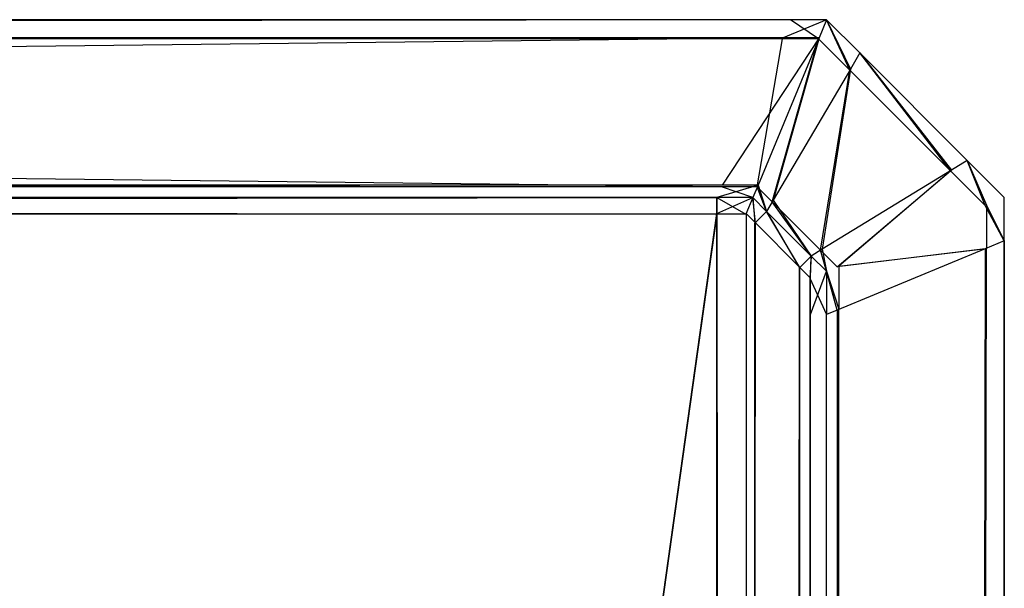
# Model space of a CAD drawing. Extents: x 0 to 0.8, y -0.501 to 0.
# Tile 105 of 105: x 0.79446 to 0.8, y -0.0032 to 0. Entities that reach past the tile are written whole.
import ezdxf

# ---------------------------------------------------------------- set-up
doc = ezdxf.new("R2010")
doc.units = 0
doc.layers.add('L9_ABDECKPL_0___REPLACEMTFOREMP', color=7, linetype='CONTINUOUS')

msp = doc.modelspace()

# ---------------------------------------------------------------- linework, layer by layer
at = {"layer": 'L9_ABDECKPL_0___REPLACEMTFOREMP', "color": 39}
for points, invisible_edges in [([(0.728221, 0, 0.602217), (0.798798, 0, 0.602079), (0.728221, 0, 0.602079), (0.728221, 0, 0.602217)], 13), ([(0.798798, 0, 0.602079), (0.728221, 0, 0.602217), (0.798798, 0, 0.602217), (0.798798, 0, 0.602079)], 14), ([(0.728221, 0, 0.592216), (0.798753, -0.000108, 0.592108), (0.728221, -0.000108, 0.592108), (0.728221, 0, 0.592216)], 13), ([(0.798753, -0.000108, 0.592108), (0.728221, 0, 0.592216), (0.798798, 0, 0.592216), (0.798753, -0.000108, 0.592108)], 14), ([(0.728221, -0.000101, 0.602318), (0.798798, 0, 0.602217), (0.728221, 0, 0.602217), (0.728221, -0.000101, 0.602318)], 13), ([(0.798798, 0, 0.602217), (0.728221, -0.000101, 0.602318), (0.798756, -0.000101, 0.602318), (0.798798, 0, 0.602217)], 14), ([(0.728221, 0, 0.592394), (0.798798, 0, 0.592216), (0.728221, 0, 0.592216), (0.728221, 0, 0.592394)], 13), ([(0.798798, 0, 0.592216), (0.728221, 0, 0.592394), (0.798798, 0, 0.592394), (0.798798, 0, 0.592216)], 14), ([(0.728221, 0, 0.602079), (0.798798, 0, 0.592394), (0.728221, 0, 0.592394), (0.728221, 0, 0.602079)], 13), ([(0.798798, 0, 0.592394), (0.728221, 0, 0.602079), (0.798798, 0, 0.602079), (0.798798, 0, 0.592394)], 14), ([(0.798798, 0, 0.592216), (0.798955, -0.000108, 0.592108), (0.798753, -0.000108, 0.592108), (0.798798, 0, 0.592216)], 13), ([(0.798756, -0.000101, 0.602318), (0.799, 0, 0.602217), (0.798798, 0, 0.602217), (0.798756, -0.000101, 0.602318)], 13), ([(0.799, 0, 0.602217), (0.798756, -0.000101, 0.602318), (0.798958, -0.000101, 0.602318), (0.799, 0, 0.602217)], 14), ([(0.798955, -0.000108, 0.592108), (0.798798, 0, 0.592216), (0.799, 0, 0.592216), (0.798955, -0.000108, 0.592108)], 14), ([(0.798798, 0, 0.602217), (0.799, 0, 0.602079), (0.798798, 0, 0.602079), (0.798798, 0, 0.602217)], 13), ([(0.799, 0, 0.602079), (0.798798, 0, 0.602217), (0.799, 0, 0.602217), (0.799, 0, 0.602079)], 14), ([(0.798798, 0, 0.592394), (0.799, 0, 0.592216), (0.798798, 0, 0.592216), (0.798798, 0, 0.592394)], 13), ([(0.799, 0, 0.592216), (0.798798, 0, 0.592394), (0.799, 0, 0.592394), (0.799, 0, 0.592216)], 14), ([(0.798798, 0, 0.602079), (0.799, 0, 0.592394), (0.798798, 0, 0.592394), (0.798798, 0, 0.602079)], 13), ([(0.799, 0, 0.592394), (0.798798, 0, 0.602079), (0.799, 0, 0.602079), (0.799, 0, 0.592394)], 14), ([(0.799, 0, 0.592216), (0.799131, -0.000284, 0.592108), (0.798955, -0.000108, 0.592108), (0.799, 0, 0.592216)], 13), ([(0.799135, -0.000278, 0.602318), (0.799, 0, 0.602217), (0.798958, -0.000101, 0.602318), (0.799135, -0.000278, 0.602318)], 13), ([(0.799, 0, 0.602217), (0.799135, -0.000278, 0.602318), (0.799188, -0.000187, 0.602217), (0.799, 0, 0.602217)], 14), ([(0.799, 0, 0.592216), (0.799188, -0.000187, 0.592394), (0.799188, -0.000187, 0.592216), (0.799, 0, 0.592216)], 13), ([(0.799188, -0.000187, 0.592394), (0.799, 0, 0.592216), (0.799, 0, 0.592394), (0.799188, -0.000187, 0.592394)], 14), ([(0.799131, -0.000284, 0.592108), (0.799, 0, 0.592216), (0.799188, -0.000187, 0.592216), (0.799131, -0.000284, 0.592108)], 14), ([(0.799, 0, 0.592394), (0.799188, -0.000187, 0.602079), (0.799188, -0.000187, 0.592394), (0.799, 0, 0.592394)], 13), ([(0.799188, -0.000187, 0.602079), (0.799, 0, 0.592394), (0.799, 0, 0.602079), (0.799188, -0.000187, 0.602079)], 14), ([(0.799, 0, 0.602079), (0.799188, -0.000187, 0.602217), (0.799188, -0.000187, 0.602079), (0.799, 0, 0.602079)], 13), ([(0.799188, -0.000187, 0.602217), (0.799, 0, 0.602079), (0.799, 0, 0.602217), (0.799188, -0.000187, 0.602217)], 14), ([(0.728221, -0.00093, 0.603146), (0.798756, -0.000101, 0.602318), (0.728221, -0.000101, 0.602318), (0.728221, -0.00093, 0.603146)], 13), ([(0.798756, -0.000101, 0.602318), (0.728221, -0.00093, 0.603146), (0.798413, -0.00093, 0.603146), (0.798756, -0.000101, 0.602318)], 14), ([(0.728221, -0.000108, 0.592108), (0.798409, -0.00094, 0.591276), (0.728221, -0.00094, 0.591276), (0.728221, -0.000108, 0.592108)], 13), ([(0.798409, -0.00094, 0.591276), (0.728221, -0.000108, 0.592108), (0.798753, -0.000108, 0.592108), (0.798409, -0.00094, 0.591276)], 14), ([(0.798753, -0.000108, 0.592108), (0.798611, -0.00094, 0.591276), (0.798409, -0.00094, 0.591276), (0.798753, -0.000108, 0.592108)], 13), ([(0.798413, -0.00093, 0.603146), (0.798958, -0.000101, 0.602318), (0.798756, -0.000101, 0.602318), (0.798413, -0.00093, 0.603146)], 13), ([(0.798958, -0.000101, 0.602318), (0.798413, -0.00093, 0.603146), (0.798615, -0.00093, 0.603146), (0.798958, -0.000101, 0.602318)], 14), ([(0.798955, -0.000108, 0.592108), (0.798695, -0.001024, 0.591276), (0.798611, -0.00094, 0.591276), (0.798955, -0.000108, 0.592108)], 13), ([(0.798611, -0.00094, 0.591276), (0.798753, -0.000108, 0.592108), (0.798955, -0.000108, 0.592108), (0.798611, -0.00094, 0.591276)], 14), ([(0.7987, -0.001015, 0.603146), (0.798958, -0.000101, 0.602318), (0.798615, -0.00093, 0.603146), (0.7987, -0.001015, 0.603146)], 13), ([(0.798695, -0.001024, 0.591276), (0.798955, -0.000108, 0.592108), (0.799131, -0.000284, 0.592108), (0.798695, -0.001024, 0.591276)], 14), ([(0.798958, -0.000101, 0.602318), (0.7987, -0.001015, 0.603146), (0.799135, -0.000278, 0.602318), (0.798958, -0.000101, 0.602318)], 14), ([(0.799188, -0.000187, 0.592216), (0.799697, -0.00085, 0.592108), (0.799131, -0.000284, 0.592108), (0.799188, -0.000187, 0.592216)], 13), ([(0.799703, -0.000846, 0.602318), (0.799188, -0.000187, 0.602217), (0.799135, -0.000278, 0.602318), (0.799703, -0.000846, 0.602318)], 13), ([(0.799697, -0.00085, 0.592108), (0.799188, -0.000187, 0.592216), (0.799792, -0.000792, 0.592216), (0.799697, -0.00085, 0.592108)], 14), ([(0.799188, -0.000187, 0.592216), (0.799792, -0.000792, 0.592394), (0.799792, -0.000792, 0.592216), (0.799188, -0.000187, 0.592216)], 13), ([(0.799792, -0.000792, 0.592394), (0.799188, -0.000187, 0.592216), (0.799188, -0.000187, 0.592394), (0.799792, -0.000792, 0.592394)], 14), ([(0.799188, -0.000187, 0.602217), (0.799703, -0.000846, 0.602318), (0.799792, -0.000792, 0.602217), (0.799188, -0.000187, 0.602217)], 14), ([(0.799188, -0.000187, 0.592394), (0.799792, -0.000792, 0.602079), (0.799792, -0.000792, 0.592394), (0.799188, -0.000187, 0.592394)], 13), ([(0.799792, -0.000792, 0.602079), (0.799188, -0.000187, 0.592394), (0.799188, -0.000187, 0.602079), (0.799792, -0.000792, 0.602079)], 14), ([(0.799188, -0.000187, 0.602079), (0.799792, -0.000792, 0.602217), (0.799792, -0.000792, 0.602079), (0.799188, -0.000187, 0.602079)], 13), ([(0.799792, -0.000792, 0.602217), (0.799188, -0.000187, 0.602079), (0.799188, -0.000187, 0.602217), (0.799792, -0.000792, 0.602217)], 14), ([(0.799131, -0.000284, 0.592108), (0.798966, -0.001296, 0.591276), (0.798695, -0.001024, 0.591276), (0.799131, -0.000284, 0.592108)], 13), ([(0.798975, -0.00129, 0.603146), (0.799135, -0.000278, 0.602318), (0.7987, -0.001015, 0.603146), (0.798975, -0.00129, 0.603146)], 13), ([(0.798966, -0.001296, 0.591276), (0.799131, -0.000284, 0.592108), (0.799697, -0.00085, 0.592108), (0.798966, -0.001296, 0.591276)], 14), ([(0.799135, -0.000278, 0.602318), (0.798975, -0.00129, 0.603146), (0.799703, -0.000846, 0.602318), (0.799135, -0.000278, 0.602318)], 14), ([(0.799792, -0.000792, 0.592216), (0.799892, -0.001045, 0.592108), (0.799697, -0.00085, 0.592108), (0.799792, -0.000792, 0.592216)], 13), ([(0.799899, -0.001042, 0.602318), (0.799792, -0.000792, 0.602217), (0.799703, -0.000846, 0.602318), (0.799899, -0.001042, 0.602318)], 13), ([(0.799792, -0.000792, 0.592216), (0.8, -0.001, 0.592394), (0.8, -0.001, 0.592216), (0.799792, -0.000792, 0.592216)], 13), ([(0.8, -0.001, 0.592394), (0.799792, -0.000792, 0.592216), (0.799792, -0.000792, 0.592394), (0.8, -0.001, 0.592394)], 14), ([(0.799892, -0.001045, 0.592108), (0.799792, -0.000792, 0.592216), (0.8, -0.001, 0.592216), (0.799892, -0.001045, 0.592108)], 14), ([(0.799792, -0.000792, 0.602217), (0.799899, -0.001042, 0.602318), (0.8, -0.001, 0.602217), (0.799792, -0.000792, 0.602217)], 14), ([(0.799792, -0.000792, 0.592394), (0.8, -0.001, 0.602079), (0.8, -0.001, 0.592394), (0.799792, -0.000792, 0.592394)], 13), ([(0.8, -0.001, 0.602079), (0.799792, -0.000792, 0.592394), (0.799792, -0.000792, 0.602079), (0.8, -0.001, 0.602079)], 14), ([(0.799792, -0.000792, 0.602079), (0.8, -0.001, 0.602217), (0.8, -0.001, 0.602079), (0.799792, -0.000792, 0.602079)], 13), ([(0.8, -0.001, 0.602217), (0.799792, -0.000792, 0.602079), (0.799792, -0.000792, 0.602217), (0.8, -0.001, 0.602217)], 14), ([(0.799697, -0.00085, 0.592108), (0.79906, -0.001389, 0.591276), (0.798966, -0.001296, 0.591276), (0.799697, -0.00085, 0.592108)], 13), ([(0.79907, -0.001385, 0.603146), (0.799703, -0.000846, 0.602318), (0.798975, -0.00129, 0.603146), (0.79907, -0.001385, 0.603146)], 13), ([(0.79906, -0.001389, 0.591276), (0.799697, -0.00085, 0.592108), (0.799892, -0.001045, 0.592108), (0.79906, -0.001389, 0.591276)], 14), ([(0.799703, -0.000846, 0.602318), (0.79907, -0.001385, 0.603146), (0.799899, -0.001042, 0.602318), (0.799703, -0.000846, 0.602318)], 14), ([(0.728221, -0.001, 0.603217), (0.798413, -0.00093, 0.603146), (0.728221, -0.00093, 0.603146), (0.728221, -0.001, 0.603217)], 13), ([(0.798413, -0.00093, 0.603146), (0.728221, -0.001, 0.603217), (0.798384, -0.001, 0.603217), (0.798413, -0.00093, 0.603146)], 14), ([(0.728221, -0.00094, 0.591276), (0.798384, -0.001, 0.591216), (0.728221, -0.001, 0.591216), (0.728221, -0.00094, 0.591276)], 13), ([(0.798384, -0.001, 0.591216), (0.728221, -0.00094, 0.591276), (0.798409, -0.00094, 0.591276), (0.798384, -0.001, 0.591216)], 14), ([(0.798384, -0.001, 0.603217), (0.798615, -0.00093, 0.603146), (0.798413, -0.00093, 0.603146), (0.798384, -0.001, 0.603217)], 13), ([(0.798615, -0.00093, 0.603146), (0.798384, -0.001, 0.603217), (0.798586, -0.001, 0.603217), (0.798615, -0.00093, 0.603146)], 14), ([(0.798409, -0.00094, 0.591276), (0.798586, -0.001, 0.591216), (0.798384, -0.001, 0.591216), (0.798409, -0.00094, 0.591276)], 13), ([(0.798586, -0.001, 0.591216), (0.798409, -0.00094, 0.591276), (0.798611, -0.00094, 0.591276), (0.798586, -0.001, 0.591216)], 14), ([(0.798663, -0.001078, 0.603217), (0.798615, -0.00093, 0.603146), (0.798586, -0.001, 0.603217), (0.798663, -0.001078, 0.603217)], 13), ([(0.798611, -0.00094, 0.591276), (0.798663, -0.001078, 0.591216), (0.798586, -0.001, 0.591216), (0.798611, -0.00094, 0.591276)], 13), ([(0.798663, -0.001078, 0.591216), (0.798611, -0.00094, 0.591276), (0.798695, -0.001024, 0.591276), (0.798663, -0.001078, 0.591216)], 14), ([(0.798615, -0.00093, 0.603146), (0.798663, -0.001078, 0.603217), (0.7987, -0.001015, 0.603146), (0.798615, -0.00093, 0.603146)], 14), ([(0.798384, -0.001093, 0.603217), (0.728221, -0.001, 0.603217), (0.724135, -0.001093, 0.603217), (0.798384, -0.001093, 0.603217)], 13), ([(0.728221, -0.001, 0.603217), (0.798384, -0.001093, 0.603217), (0.798384, -0.001, 0.603217), (0.728221, -0.001, 0.603217)], 14), ([(0.798384, -0.001, 0.591216), (0.728221, -0.00109, 0.591216), (0.728221, -0.001, 0.591216), (0.798384, -0.001, 0.591216)], 13), ([(0.728221, -0.00109, 0.591216), (0.798384, -0.001, 0.591216), (0.798384, -0.00109, 0.591216), (0.728221, -0.00109, 0.591216)], 14), ([(0.798586, -0.001, 0.591216), (0.798384, -0.00109, 0.591216), (0.798384, -0.001, 0.591216), (0.798586, -0.001, 0.591216)], 13), ([(0.798384, -0.00109, 0.591216), (0.798586, -0.001, 0.591216), (0.798548, -0.00109, 0.591216), (0.798384, -0.00109, 0.591216)], 14), ([(0.798547, -0.001093, 0.603217), (0.798384, -0.001, 0.603217), (0.798384, -0.001093, 0.603217), (0.798547, -0.001093, 0.603217)], 13), ([(0.798384, -0.001, 0.603217), (0.798547, -0.001093, 0.603217), (0.798586, -0.001, 0.603217), (0.798384, -0.001, 0.603217)], 14), ([(0.798597, -0.001144, 0.603217), (0.798586, -0.001, 0.603217), (0.798547, -0.001093, 0.603217), (0.798597, -0.001144, 0.603217)], 13), ([(0.798586, -0.001, 0.591216), (0.7986, -0.001142, 0.591216), (0.798548, -0.00109, 0.591216), (0.798586, -0.001, 0.591216)], 13), ([(0.7986, -0.001142, 0.591216), (0.798586, -0.001, 0.591216), (0.798663, -0.001078, 0.591216), (0.7986, -0.001142, 0.591216)], 14), ([(0.798586, -0.001, 0.603217), (0.798597, -0.001144, 0.603217), (0.798663, -0.001078, 0.603217), (0.798586, -0.001, 0.603217)], 14), ([(0.798914, -0.001328, 0.603217), (0.7987, -0.001015, 0.603146), (0.798663, -0.001078, 0.603217), (0.798914, -0.001328, 0.603217)], 13), ([(0.798695, -0.001024, 0.591276), (0.798914, -0.001328, 0.591216), (0.798663, -0.001078, 0.591216), (0.798695, -0.001024, 0.591276)], 13), ([(0.798914, -0.001328, 0.591216), (0.798695, -0.001024, 0.591276), (0.798966, -0.001296, 0.591276), (0.798914, -0.001328, 0.591216)], 14), ([(0.7987, -0.001015, 0.603146), (0.798914, -0.001328, 0.603217), (0.798975, -0.00129, 0.603146), (0.7987, -0.001015, 0.603146)], 14), ([(0.799892, -0.001288, 0.592108), (0.79906, -0.001389, 0.591276), (0.799892, -0.001045, 0.592108), (0.799892, -0.001288, 0.592108)], 14), ([(0.79907, -0.001385, 0.603146), (0.799899, -0.001285, 0.602318), (0.799899, -0.001042, 0.602318), (0.79907, -0.001385, 0.603146)], 14), ([(0.8, -0.001243, 0.592216), (0.799892, -0.001045, 0.592108), (0.8, -0.001, 0.592216), (0.8, -0.001243, 0.592216)], 14), ([(0.799892, -0.001045, 0.592108), (0.8, -0.001243, 0.592216), (0.799892, -0.001288, 0.592108), (0.799892, -0.001045, 0.592108)], 13), ([(0.799899, -0.001042, 0.602318), (0.8, -0.001243, 0.602217), (0.8, -0.001, 0.602217), (0.799899, -0.001042, 0.602318)], 14), ([(0.8, -0.001243, 0.602217), (0.799899, -0.001042, 0.602318), (0.799899, -0.001285, 0.602318), (0.8, -0.001243, 0.602217)], 13), ([(0.8, -0.001, 0.592216), (0.8, -0.001243, 0.592394), (0.8, -0.001243, 0.592216), (0.8, -0.001, 0.592216)], 13), ([(0.8, -0.001243, 0.592394), (0.8, -0.001, 0.592216), (0.8, -0.001, 0.592394), (0.8, -0.001243, 0.592394)], 14), ([(0.8, -0.001, 0.592394), (0.8, -0.001243, 0.602079), (0.8, -0.001243, 0.592394), (0.8, -0.001, 0.592394)], 13), ([(0.8, -0.001243, 0.602079), (0.8, -0.001, 0.592394), (0.8, -0.001, 0.602079), (0.8, -0.001243, 0.602079)], 14), ([(0.8, -0.001, 0.602079), (0.8, -0.001243, 0.602217), (0.8, -0.001243, 0.602079), (0.8, -0.001, 0.602079)], 13), ([(0.8, -0.001243, 0.602217), (0.8, -0.001, 0.602079), (0.8, -0.001, 0.602217), (0.8, -0.001243, 0.602217)], 14), ([(0.728221, -0.499907, 0.603217), (0.798384, -0.001093, 0.603217), (0.724135, -0.001093, 0.603217), (0.728221, -0.499907, 0.603217)], 13), ([(0.798384, -0.00109, 0.591216), (0.728221, -0.49991, 0.591216), (0.728221, -0.00109, 0.591216), (0.798384, -0.00109, 0.591216)], 13), ([(0.728221, -0.49991, 0.591216), (0.798384, -0.00109, 0.591216), (0.798335, -0.49991, 0.591216), (0.728221, -0.49991, 0.591216)], 10), ([(0.798384, -0.001093, 0.603217), (0.728221, -0.499907, 0.603217), (0.798335, -0.499907, 0.603217), (0.798384, -0.001093, 0.603217)], 10), ([(0.798335, -0.49991, 0.591216), (0.798384, -0.00109, 0.591216), (0.798548, -0.49991, 0.591216), (0.798335, -0.49991, 0.591216)], 13), ([(0.798384, -0.001093, 0.603217), (0.798335, -0.499907, 0.603217), (0.798547, -0.499907, 0.603217), (0.798384, -0.001093, 0.603217)], 13), ([(0.798548, -0.49991, 0.591216), (0.798384, -0.00109, 0.591216), (0.798548, -0.00109, 0.591216), (0.798548, -0.49991, 0.591216)], 10), ([(0.798384, -0.001093, 0.603217), (0.798547, -0.499907, 0.603217), (0.798547, -0.001093, 0.603217), (0.798384, -0.001093, 0.603217)], 10), ([(0.798547, -0.001093, 0.603217), (0.798547, -0.499907, 0.603217), (0.798597, -0.001144, 0.603217), (0.798547, -0.001093, 0.603217)], 13), ([(0.798548, -0.49991, 0.591216), (0.798548, -0.00109, 0.591216), (0.7986, -0.001142, 0.591216), (0.798548, -0.49991, 0.591216)], 13), ([(0.798848, -0.001394, 0.603217), (0.798663, -0.001078, 0.603217), (0.798597, -0.001144, 0.603217), (0.798848, -0.001394, 0.603217)], 13), ([(0.798663, -0.001078, 0.591216), (0.79885, -0.001392, 0.591216), (0.7986, -0.001142, 0.591216), (0.798663, -0.001078, 0.591216)], 13), ([(0.79885, -0.001392, 0.591216), (0.798663, -0.001078, 0.591216), (0.798914, -0.001328, 0.591216), (0.79885, -0.001392, 0.591216)], 14), ([(0.798663, -0.001078, 0.603217), (0.798848, -0.001394, 0.603217), (0.798914, -0.001328, 0.603217), (0.798663, -0.001078, 0.603217)], 14), ([(0.798597, -0.001144, 0.603217), (0.798547, -0.499907, 0.603217), (0.798628, -0.499826, 0.603217), (0.798597, -0.001144, 0.603217)], 10), ([(0.798548, -0.49991, 0.591216), (0.7986, -0.001142, 0.591216), (0.79863, -0.499828, 0.591216), (0.798548, -0.49991, 0.591216)], 10), ([(0.798597, -0.001144, 0.603217), (0.798628, -0.499826, 0.603217), (0.798848, -0.001394, 0.603217), (0.798597, -0.001144, 0.603217)], 13), ([(0.79863, -0.499828, 0.591216), (0.7986, -0.001142, 0.591216), (0.79885, -0.001392, 0.591216), (0.79863, -0.499828, 0.591216)], 13), ([(0.799892, -0.499661, 0.592108), (0.8, -0.001243, 0.592216), (0.8, -0.499706, 0.592216), (0.799892, -0.499661, 0.592108)], 13), ([(0.8, -0.001243, 0.592216), (0.799892, -0.499661, 0.592108), (0.799892, -0.001288, 0.592108), (0.8, -0.001243, 0.592216)], 14), ([(0.8, -0.001243, 0.602217), (0.799899, -0.499664, 0.602318), (0.8, -0.499706, 0.602217), (0.8, -0.001243, 0.602217)], 13), ([(0.799899, -0.499664, 0.602318), (0.8, -0.001243, 0.602217), (0.799899, -0.001285, 0.602318), (0.799899, -0.499664, 0.602318)], 14), ([(0.8, -0.001243, 0.592216), (0.8, -0.499706, 0.592394), (0.8, -0.499706, 0.592216), (0.8, -0.001243, 0.592216)], 13), ([(0.8, -0.499706, 0.592394), (0.8, -0.001243, 0.592216), (0.8, -0.001243, 0.592394), (0.8, -0.499706, 0.592394)], 14), ([(0.8, -0.001243, 0.592394), (0.8, -0.499706, 0.602079), (0.8, -0.499706, 0.592394), (0.8, -0.001243, 0.592394)], 13), ([(0.8, -0.499706, 0.602079), (0.8, -0.001243, 0.592394), (0.8, -0.001243, 0.602079), (0.8, -0.499706, 0.602079)], 14), ([(0.8, -0.001243, 0.602079), (0.8, -0.499706, 0.602217), (0.8, -0.499706, 0.602079), (0.8, -0.001243, 0.602079)], 13), ([(0.8, -0.499706, 0.602217), (0.8, -0.001243, 0.602079), (0.8, -0.001243, 0.602217), (0.8, -0.499706, 0.602217)], 14), ([(0.798907, -0.001453, 0.603217), (0.798914, -0.001328, 0.603217), (0.798848, -0.001394, 0.603217), (0.798907, -0.001453, 0.603217)], 13), ([(0.798914, -0.001328, 0.591216), (0.79891, -0.001452, 0.591216), (0.79885, -0.001392, 0.591216), (0.798914, -0.001328, 0.591216)], 13), ([(0.798914, -0.001328, 0.603217), (0.798907, -0.001453, 0.603217), (0.799, -0.001414, 0.603217), (0.798914, -0.001328, 0.603217)], 14), ([(0.79891, -0.001452, 0.591216), (0.798914, -0.001328, 0.591216), (0.799, -0.001414, 0.591216), (0.79891, -0.001452, 0.591216)], 14), ([(0.799, -0.001414, 0.603217), (0.798975, -0.00129, 0.603146), (0.798914, -0.001328, 0.603217), (0.799, -0.001414, 0.603217)], 13), ([(0.798966, -0.001296, 0.591276), (0.799, -0.001414, 0.591216), (0.798914, -0.001328, 0.591216), (0.798966, -0.001296, 0.591276)], 13), ([(0.799, -0.001414, 0.591216), (0.798966, -0.001296, 0.591276), (0.79906, -0.001389, 0.591276), (0.799, -0.001414, 0.591216)], 14), ([(0.798975, -0.00129, 0.603146), (0.799, -0.001414, 0.603217), (0.79907, -0.001385, 0.603146), (0.798975, -0.00129, 0.603146)], 14), ([(0.79906, -0.001389, 0.591276), (0.799892, -0.001288, 0.592108), (0.79906, -0.001632, 0.591276), (0.79906, -0.001389, 0.591276)], 13), ([(0.79906, -0.499317, 0.591276), (0.799892, -0.001288, 0.592108), (0.799892, -0.499661, 0.592108), (0.79906, -0.499317, 0.591276)], 13), ([(0.799892, -0.001288, 0.592108), (0.79906, -0.499317, 0.591276), (0.79906, -0.001632, 0.591276), (0.799892, -0.001288, 0.592108)], 14), ([(0.799899, -0.001285, 0.602318), (0.79907, -0.001385, 0.603146), (0.79907, -0.001627, 0.603146), (0.799899, -0.001285, 0.602318)], 13), ([(0.799899, -0.001285, 0.602318), (0.79907, -0.499321, 0.603146), (0.799899, -0.499664, 0.602318), (0.799899, -0.001285, 0.602318)], 13), ([(0.79907, -0.499321, 0.603146), (0.799899, -0.001285, 0.602318), (0.79907, -0.001627, 0.603146), (0.79907, -0.499321, 0.603146)], 14), ([(0.798848, -0.001394, 0.603217), (0.798628, -0.499826, 0.603217), (0.798839, -0.499615, 0.603217), (0.798848, -0.001394, 0.603217)], 10), ([(0.79863, -0.499828, 0.591216), (0.79885, -0.001392, 0.591216), (0.798841, -0.499617, 0.591216), (0.79863, -0.499828, 0.591216)], 10), ([(0.798848, -0.001394, 0.603217), (0.798839, -0.499615, 0.603217), (0.798907, -0.499547, 0.603217), (0.798848, -0.001394, 0.603217)], 15), ([(0.798841, -0.499617, 0.591216), (0.79885, -0.001392, 0.591216), (0.79891, -0.499548, 0.591216), (0.798841, -0.499617, 0.591216)], 15), ([(0.798848, -0.001394, 0.603217), (0.798907, -0.499547, 0.603217), (0.798907, -0.001453, 0.603217), (0.798848, -0.001394, 0.603217)], 15), ([(0.79891, -0.499548, 0.591216), (0.79885, -0.001392, 0.591216), (0.79891, -0.001452, 0.591216), (0.79891, -0.499548, 0.591216)], 15), ([(0.798907, -0.001453, 0.603217), (0.799, -0.001657, 0.603217), (0.799, -0.001414, 0.603217), (0.798907, -0.001453, 0.603217)], 14), ([(0.799, -0.001414, 0.591216), (0.79891, -0.001657, 0.591216), (0.79891, -0.001452, 0.591216), (0.799, -0.001414, 0.591216)], 13), ([(0.79891, -0.001657, 0.591216), (0.799, -0.001414, 0.591216), (0.799, -0.001657, 0.591216), (0.79891, -0.001657, 0.591216)], 14), ([(0.799, -0.001414, 0.603217), (0.79907, -0.001627, 0.603146), (0.79907, -0.001385, 0.603146), (0.799, -0.001414, 0.603217)], 14), ([(0.79906, -0.001632, 0.591276), (0.799, -0.001414, 0.591216), (0.79906, -0.001389, 0.591276), (0.79906, -0.001632, 0.591276)], 14), ([(0.799, -0.001414, 0.591216), (0.79906, -0.001632, 0.591276), (0.799, -0.001657, 0.591216), (0.799, -0.001414, 0.591216)], 13), ([(0.79907, -0.001627, 0.603146), (0.799, -0.001414, 0.603217), (0.799, -0.001657, 0.603217), (0.79907, -0.001627, 0.603146)], 13), ([(0.798907, -0.001453, 0.603217), (0.798907, -0.499547, 0.603217), (0.798907, -0.499292, 0.603217), (0.798907, -0.001453, 0.603217)], 15), ([(0.798907, -0.001453, 0.603217), (0.798907, -0.499292, 0.603217), (0.798907, -0.001657, 0.603217), (0.798907, -0.001453, 0.603217)], 15), ([(0.799, -0.001657, 0.603217), (0.798907, -0.001453, 0.603217), (0.798907, -0.001657, 0.603217), (0.799, -0.001657, 0.603217)], 13), ([(0.79891, -0.499548, 0.591216), (0.79891, -0.001452, 0.591216), (0.79891, -0.001657, 0.591216), (0.79891, -0.499548, 0.591216)], 15), ([(0.799, -0.499292, 0.603217), (0.798907, -0.001657, 0.603217), (0.798907, -0.499292, 0.603217), (0.799, -0.499292, 0.603217)], 13), ([(0.798907, -0.001657, 0.603217), (0.799, -0.499292, 0.603217), (0.799, -0.001657, 0.603217), (0.798907, -0.001657, 0.603217)], 14), ([(0.799, -0.001657, 0.591216), (0.79891, -0.499292, 0.591216), (0.79891, -0.001657, 0.591216), (0.799, -0.001657, 0.591216)], 13), ([(0.79891, -0.499292, 0.591216), (0.799, -0.001657, 0.591216), (0.799, -0.499292, 0.591216), (0.79891, -0.499292, 0.591216)], 14), ([(0.79891, -0.499548, 0.591216), (0.79891, -0.001657, 0.591216), (0.79891, -0.499292, 0.591216), (0.79891, -0.499548, 0.591216)], 11), ([(0.79907, -0.001627, 0.603146), (0.799, -0.499292, 0.603217), (0.79907, -0.499321, 0.603146), (0.79907, -0.001627, 0.603146)], 13), ([(0.799, -0.499292, 0.603217), (0.79907, -0.001627, 0.603146), (0.799, -0.001657, 0.603217), (0.799, -0.499292, 0.603217)], 14), ([(0.799, -0.499292, 0.591216), (0.79906, -0.001632, 0.591276), (0.79906, -0.499317, 0.591276), (0.799, -0.499292, 0.591216)], 13), ([(0.79906, -0.001632, 0.591276), (0.799, -0.499292, 0.591216), (0.799, -0.001657, 0.591216), (0.79906, -0.001632, 0.591276)], 14)]:
    msp.add_3dface(points, dxfattribs=dict(at, invisible_edges=invisible_edges))

doc.saveas('drawing.dxf')
